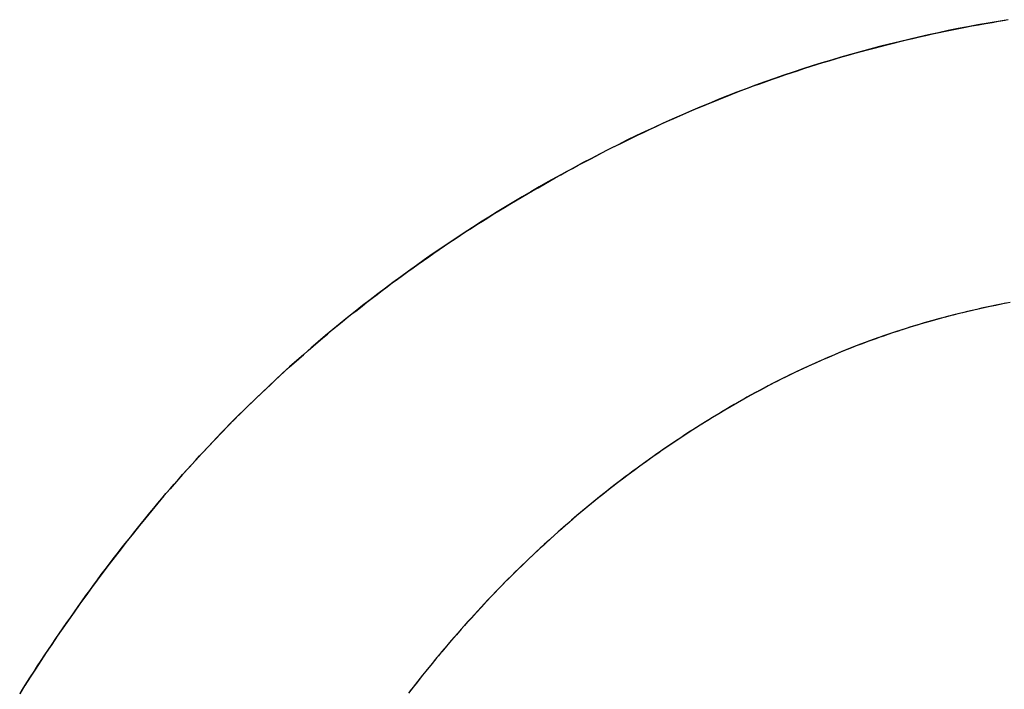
# Model space of a CAD drawing. Extents: x -3.81 to 3.81, y -1.89 to 1.9.
# Tile 31 of 149: x -2.7376 to -2.6787, y 1.4279 to 1.468. Entities that reach past the tile are written whole.
import ezdxf

# ---------------------------------------------------------------- set-up
doc = ezdxf.new("R2010")
doc.units = 0
doc.layers.get('0').update_dxf_attribs({"linetype": 'CONTINUOUS'})

# ---------------------------------------------------------------- blocks, each defined once
blk = doc.blocks.new('*U1')
blk.add_line((-2.730021, 1.438157, 4.2099), (-2.730021, 1.438157, 4.2098))
blk.add_line((-2.730021, 1.438157, 4.2099), (-2.730021, 1.438157, 4.2098))
for points in [[(-2.73002, 1.43816, 4.2099), (-2.72978, 1.43845, 4.2099), (-2.72954, 1.43874, 4.2099), (-2.7293, 1.43903, 4.2099), (-2.72905, 1.43932, 4.2099), (-2.72881, 1.43961, 4.2099), (-2.72856, 1.4399, 4.2099), (-2.72831, 1.44018, 4.2099), (-2.72806, 1.44046, 4.2099), (-2.72781, 1.44075, 4.2099), (-2.72756, 1.44103, 4.2099), (-2.72731, 1.44131, 4.2099), (-2.72705, 1.44159, 4.2099), (-2.7268, 1.44187, 4.2099), (-2.72654, 1.44214, 4.2099), (-2.72628, 1.44242, 4.2099), (-2.72602, 1.4427, 4.2099), (-2.72576, 1.44297, 4.2099), (-2.7255, 1.44324, 4.2099), (-2.72524, 1.44351, 4.2099), (-2.72498, 1.44378, 4.2099), (-2.72471, 1.44405, 4.2099), (-2.72444, 1.44432, 4.2099), (-2.72418, 1.44458, 4.2099), (-2.72391, 1.44485, 4.2099), (-2.72364, 1.44511, 4.2099), (-2.72337, 1.44537, 4.2099), (-2.72309, 1.44563, 4.2099), (-2.72282, 1.44589, 4.2099), (-2.72254, 1.44615, 4.2099), (-2.72227, 1.44641, 4.2099), (-2.72199, 1.44667, 4.2099), (-2.72171, 1.44692, 4.2099), (-2.72143, 1.44718, 4.2099), (-2.72115, 1.44743, 4.2099), (-2.72087, 1.44768, 4.2099), (-2.72058, 1.44793, 4.2099), (-2.7203, 1.44818, 4.2099), (-2.72001, 1.44843, 4.2099), (-2.71973, 1.44867, 4.2099), (-2.71944, 1.44892, 4.2099), (-2.71915, 1.44916, 4.2099), (-2.71886, 1.44941, 4.2099), (-2.71856, 1.44965, 4.2099), (-2.71827, 1.44989, 4.2099), (-2.71798, 1.45013, 4.2099), (-2.71768, 1.45037, 4.2099), (-2.71738, 1.4506, 4.2099), (-2.71708, 1.45084, 4.2099), (-2.71679, 1.45107, 4.2099), (-2.71648, 1.45131, 4.2099), (-2.71618, 1.45154, 4.2099), (-2.71588, 1.45177, 4.2099), (-2.71557, 1.452, 4.2099), (-2.71527, 1.45223, 4.2099), (-2.71496, 1.45245, 4.2099), (-2.71465, 1.45268, 4.2099), (-2.71434, 1.45291, 4.2099), (-2.71403, 1.45313, 4.2099), (-2.71372, 1.45335, 4.2099), (-2.71341, 1.45357, 4.2099), (-2.71309, 1.45379, 4.2099), (-2.71278, 1.45401, 4.2099), (-2.71246, 1.45423, 4.2099), (-2.71214, 1.45444, 4.2099), (-2.71182, 1.45466, 4.2099), (-2.7115, 1.45487, 4.2099), (-2.71118, 1.45509, 4.2099), (-2.71086, 1.4553, 4.2099), (-2.71053, 1.45551, 4.2099), (-2.71021, 1.45572, 4.2099), (-2.70988, 1.45592, 4.2099), (-2.70955, 1.45613, 4.2099), (-2.70923, 1.45634, 4.2099), (-2.7089, 1.45654, 4.2099), (-2.70856, 1.45674, 4.2099), (-2.70823, 1.45694, 4.2099), (-2.7079, 1.45714, 4.2099), (-2.70756, 1.45734, 4.2099), (-2.70723, 1.45754, 4.2099), (-2.70689, 1.45774, 4.2099), (-2.70655, 1.45793, 4.2099), (-2.70621, 1.45813, 4.2099), (-2.70587, 1.45832, 4.2099), (-2.70552, 1.45851, 4.2099), (-2.70518, 1.4587, 4.2099), (-2.70484, 1.45889, 4.2099), (-2.70449, 1.45908, 4.2099), (-2.70414, 1.45927, 4.2099), (-2.70379, 1.45945, 4.2099), (-2.70344, 1.45964, 4.2099), (-2.70309, 1.45982, 4.2099), (-2.70274, 1.46001, 4.2099), (-2.70239, 1.46019, 4.2099), (-2.70203, 1.46037, 4.2099), (-2.70167, 1.46054, 4.2099), (-2.70132, 1.46072, 4.2099), (-2.70096, 1.4609, 4.2099), (-2.7006, 1.46107, 4.2099), (-2.70024, 1.46124, 4.2099), (-2.69988, 1.46141, 4.2099), (-2.69952, 1.46158, 4.2099), (-2.69916, 1.46175, 4.2099), (-2.6988, 1.46191, 4.2099), (-2.69843, 1.46207, 4.2099), (-2.69807, 1.46223, 4.2099), (-2.6977, 1.46239, 4.2099), (-2.69734, 1.46255, 4.2099), (-2.69697, 1.46271, 4.2099), (-2.69661, 1.46286, 4.2099), (-2.69624, 1.46301, 4.2099), (-2.69587, 1.46316, 4.2099), (-2.6955, 1.46331, 4.2099), (-2.69513, 1.46345, 4.2099), (-2.69476, 1.4636, 4.2099), (-2.69439, 1.46374, 4.2099), (-2.69402, 1.46388, 4.2099), (-2.69365, 1.46402, 4.2099), (-2.69328, 1.46415, 4.2099), (-2.6929, 1.46429, 4.2099), (-2.69253, 1.46442, 4.2099), (-2.69216, 1.46455, 4.2099), (-2.69178, 1.46468, 4.2099), (-2.6914, 1.46481, 4.2099), (-2.69103, 1.46493, 4.2099), (-2.69065, 1.46506, 4.2099), (-2.69027, 1.46518, 4.2099), (-2.68989, 1.4653, 4.2099), (-2.68951, 1.46542, 4.2099), (-2.68913, 1.46553, 4.2099), (-2.68875, 1.46565, 4.2099), (-2.68837, 1.46576, 4.2099), (-2.68799, 1.46587, 4.2099), (-2.6876, 1.46598, 4.2099), (-2.68722, 1.46609, 4.2099), (-2.68683, 1.46619, 4.2099), (-2.68645, 1.46629, 4.2099), (-2.68606, 1.46639, 4.2099), (-2.68568, 1.46649, 4.2099), (-2.68529, 1.46659, 4.2099), (-2.6849, 1.46669, 4.2099), (-2.68451, 1.46678, 4.2099), (-2.68412, 1.46687, 4.2099), (-2.68373, 1.46696, 4.2099), (-2.68334, 1.46705, 4.2099), (-2.68295, 1.46714, 4.2099), (-2.68256, 1.46722, 4.2099), (-2.68217, 1.4673, 4.2099), (-2.68177, 1.46739, 4.2099), (-2.68138, 1.46746, 4.2099), (-2.68098, 1.46754, 4.2099), (-2.68059, 1.46762, 4.2099), (-2.68019, 1.46769, 4.2099), (-2.67979, 1.46776, 4.2099), (-2.67939, 1.46783, 4.2099), (-2.679, 1.4679, 4.2099), (-2.6786, 1.46796, 4.2099)], [(-2.67843, 1.46799, 4.2098), (-2.67903, 1.46789, 4.2098), (-2.67963, 1.46779, 4.2098), (-2.68023, 1.46768, 4.2098), (-2.68083, 1.46757, 4.2098), (-2.68142, 1.46746, 4.2098), (-2.68201, 1.46734, 4.2098), (-2.6826, 1.46721, 4.2098), (-2.68319, 1.46708, 4.2098), (-2.68378, 1.46695, 4.2098), (-2.68437, 1.46681, 4.2098), (-2.68495, 1.46667, 4.2098), (-2.68554, 1.46653, 4.2098), (-2.68612, 1.46638, 4.2098), (-2.6867, 1.46623, 4.2098), (-2.68728, 1.46607, 4.2098), (-2.68785, 1.46591, 4.2098), (-2.68843, 1.46574, 4.2098), (-2.689, 1.46557, 4.2098), (-2.68958, 1.4654, 4.2098), (-2.69015, 1.46522, 4.2098), (-2.69071, 1.46504, 4.2098), (-2.69128, 1.46485, 4.2098), (-2.69185, 1.46466, 4.2098), (-2.69241, 1.46446, 4.2098), (-2.69298, 1.46426, 4.2098), (-2.69354, 1.46406, 4.2098), (-2.6941, 1.46385, 4.2098), (-2.69465, 1.46364, 4.2098), (-2.69521, 1.46342, 4.2098), (-2.69577, 1.4632, 4.2098), (-2.69632, 1.46298, 4.2098), (-2.69687, 1.46275, 4.2098), (-2.69742, 1.46252, 4.2098), (-2.69797, 1.46228, 4.2098), (-2.69852, 1.46204, 4.2098), (-2.69906, 1.46179, 4.2098), (-2.6996, 1.46154, 4.2098), (-2.70015, 1.46129, 4.2098), (-2.70069, 1.46103, 4.2098), (-2.70123, 1.46077, 4.2098), (-2.70176, 1.4605, 4.2098), (-2.7023, 1.46023, 4.2098), (-2.70283, 1.45996, 4.2098), (-2.70336, 1.45968, 4.2098), (-2.70389, 1.45941, 4.2098), (-2.70441, 1.45912, 4.2098), (-2.70493, 1.45884, 4.2098), (-2.70545, 1.45856, 4.2098), (-2.70596, 1.45827, 4.2098), (-2.70648, 1.45798, 4.2098), (-2.70699, 1.45768, 4.2098), (-2.70749, 1.45738, 4.2098), (-2.708, 1.45708, 4.2098), (-2.7085, 1.45678, 4.2098), (-2.709, 1.45648, 4.2098), (-2.70949, 1.45617, 4.2098), (-2.70999, 1.45586, 4.2098), (-2.71048, 1.45554, 4.2098), (-2.71096, 1.45523, 4.2098), (-2.71145, 1.45491, 4.2098), (-2.71193, 1.45459, 4.2098), (-2.71241, 1.45426, 4.2098), (-2.71289, 1.45394, 4.2098), (-2.71336, 1.45361, 4.2098), (-2.71383, 1.45327, 4.2098), (-2.7143, 1.45294, 4.2098), (-2.71476, 1.4526, 4.2098), (-2.71523, 1.45226, 4.2098), (-2.71568, 1.45192, 4.2098), (-2.71614, 1.45157, 4.2098), (-2.7166, 1.45122, 4.2098), (-2.71705, 1.45087, 4.2098), (-2.7175, 1.45051, 4.2098), (-2.71794, 1.45016, 4.2098), (-2.71838, 1.4498, 4.2098), (-2.71882, 1.44943, 4.2098), (-2.71926, 1.44907, 4.2098), (-2.7197, 1.4487, 4.2098), (-2.72013, 1.44833, 4.2098), (-2.72056, 1.44795, 4.2098), (-2.72098, 1.44758, 4.2098), (-2.72141, 1.4472, 4.2098), (-2.72183, 1.44682, 4.2098), (-2.72225, 1.44643, 4.2098), (-2.72266, 1.44604, 4.2098), (-2.72307, 1.44565, 4.2098), (-2.72348, 1.44526, 4.2098), (-2.72389, 1.44486, 4.2098), (-2.72429, 1.44447, 4.2098), (-2.7247, 1.44406, 4.2098), (-2.72509, 1.44366, 4.2098), (-2.72549, 1.44325, 4.2098), (-2.72588, 1.44284, 4.2098), (-2.72627, 1.44243, 4.2098), (-2.72666, 1.44202, 4.2098), (-2.72704, 1.4416, 4.2098), (-2.72743, 1.44118, 4.2098), (-2.72781, 1.44075, 4.2098), (-2.72818, 1.44033, 4.2098), (-2.72856, 1.4399, 4.2098), (-2.72893, 1.43947, 4.2098), (-2.72929, 1.43903, 4.2098), (-2.72966, 1.4386, 4.2098), (-2.73002, 1.43816, 4.2098)], [(-2.67843, 1.46799, 4.2098), (-2.67903, 1.46789, 4.2098), (-2.67963, 1.46779, 4.2098), (-2.68023, 1.46768, 4.2098), (-2.68083, 1.46757, 4.2098), (-2.68142, 1.46746, 4.2098), (-2.68201, 1.46734, 4.2098), (-2.6826, 1.46721, 4.2098), (-2.68319, 1.46708, 4.2098), (-2.68378, 1.46695, 4.2098), (-2.68437, 1.46681, 4.2098), (-2.68495, 1.46667, 4.2098), (-2.68554, 1.46653, 4.2098), (-2.68612, 1.46638, 4.2098), (-2.6867, 1.46623, 4.2098), (-2.68728, 1.46607, 4.2098), (-2.68785, 1.46591, 4.2098), (-2.68843, 1.46574, 4.2098), (-2.689, 1.46557, 4.2098), (-2.68958, 1.4654, 4.2098), (-2.69015, 1.46522, 4.2098), (-2.69071, 1.46504, 4.2098), (-2.69128, 1.46485, 4.2098), (-2.69185, 1.46466, 4.2098), (-2.69241, 1.46446, 4.2098), (-2.69298, 1.46426, 4.2098), (-2.69354, 1.46406, 4.2098), (-2.6941, 1.46385, 4.2098), (-2.69465, 1.46364, 4.2098), (-2.69521, 1.46342, 4.2098), (-2.69577, 1.4632, 4.2098), (-2.69632, 1.46298, 4.2098), (-2.69687, 1.46275, 4.2098), (-2.69742, 1.46252, 4.2098), (-2.69797, 1.46228, 4.2098), (-2.69852, 1.46204, 4.2098), (-2.69906, 1.46179, 4.2098), (-2.6996, 1.46154, 4.2098), (-2.70015, 1.46129, 4.2098), (-2.70069, 1.46103, 4.2098), (-2.70123, 1.46077, 4.2098), (-2.70176, 1.4605, 4.2098), (-2.7023, 1.46023, 4.2098), (-2.70283, 1.45996, 4.2098), (-2.70336, 1.45968, 4.2098), (-2.70389, 1.45941, 4.2098), (-2.70441, 1.45912, 4.2098), (-2.70493, 1.45884, 4.2098), (-2.70545, 1.45856, 4.2098), (-2.70596, 1.45827, 4.2098), (-2.70648, 1.45798, 4.2098), (-2.70699, 1.45768, 4.2098), (-2.70749, 1.45738, 4.2098), (-2.708, 1.45708, 4.2098), (-2.7085, 1.45678, 4.2098), (-2.709, 1.45648, 4.2098), (-2.70949, 1.45617, 4.2098), (-2.70999, 1.45586, 4.2098), (-2.71048, 1.45554, 4.2098), (-2.71096, 1.45523, 4.2098), (-2.71145, 1.45491, 4.2098), (-2.71193, 1.45459, 4.2098), (-2.71241, 1.45426, 4.2098), (-2.71289, 1.45394, 4.2098), (-2.71336, 1.45361, 4.2098), (-2.71383, 1.45327, 4.2098), (-2.7143, 1.45294, 4.2098), (-2.71476, 1.4526, 4.2098), (-2.71523, 1.45226, 4.2098), (-2.71568, 1.45192, 4.2098), (-2.71614, 1.45157, 4.2098), (-2.7166, 1.45122, 4.2098), (-2.71705, 1.45087, 4.2098), (-2.7175, 1.45051, 4.2098), (-2.71794, 1.45016, 4.2098), (-2.71838, 1.4498, 4.2098), (-2.71882, 1.44943, 4.2098), (-2.71926, 1.44907, 4.2098), (-2.7197, 1.4487, 4.2098), (-2.72013, 1.44833, 4.2098), (-2.72056, 1.44795, 4.2098), (-2.72098, 1.44758, 4.2098), (-2.72141, 1.4472, 4.2098), (-2.72183, 1.44682, 4.2098), (-2.72225, 1.44643, 4.2098), (-2.72266, 1.44604, 4.2098), (-2.72307, 1.44565, 4.2098), (-2.72348, 1.44526, 4.2098), (-2.72389, 1.44486, 4.2098), (-2.72429, 1.44447, 4.2098), (-2.7247, 1.44406, 4.2098), (-2.72509, 1.44366, 4.2098), (-2.72549, 1.44325, 4.2098), (-2.72588, 1.44284, 4.2098), (-2.72627, 1.44243, 4.2098), (-2.72666, 1.44202, 4.2098), (-2.72704, 1.4416, 4.2098), (-2.72743, 1.44118, 4.2098), (-2.72781, 1.44075, 4.2098), (-2.72818, 1.44033, 4.2098), (-2.72856, 1.4399, 4.2098), (-2.72893, 1.43947, 4.2098), (-2.72929, 1.43903, 4.2098), (-2.72966, 1.4386, 4.2098), (-2.73002, 1.43816, 4.2098)], [(-2.73002, 1.43816, 4.2099), (-2.72978, 1.43845, 4.2099), (-2.72954, 1.43874, 4.2099), (-2.7293, 1.43903, 4.2099), (-2.72905, 1.43932, 4.2099), (-2.72881, 1.43961, 4.2099), (-2.72856, 1.4399, 4.2099), (-2.72831, 1.44018, 4.2099), (-2.72806, 1.44046, 4.2099), (-2.72781, 1.44075, 4.2099), (-2.72756, 1.44103, 4.2099), (-2.72731, 1.44131, 4.2099), (-2.72705, 1.44159, 4.2099), (-2.7268, 1.44187, 4.2099), (-2.72654, 1.44214, 4.2099), (-2.72628, 1.44242, 4.2099), (-2.72602, 1.4427, 4.2099), (-2.72576, 1.44297, 4.2099), (-2.7255, 1.44324, 4.2099), (-2.72524, 1.44351, 4.2099), (-2.72498, 1.44378, 4.2099), (-2.72471, 1.44405, 4.2099), (-2.72444, 1.44432, 4.2099), (-2.72418, 1.44458, 4.2099), (-2.72391, 1.44485, 4.2099), (-2.72364, 1.44511, 4.2099), (-2.72337, 1.44537, 4.2099), (-2.72309, 1.44563, 4.2099), (-2.72282, 1.44589, 4.2099), (-2.72254, 1.44615, 4.2099), (-2.72227, 1.44641, 4.2099), (-2.72199, 1.44667, 4.2099), (-2.72171, 1.44692, 4.2099), (-2.72143, 1.44718, 4.2099), (-2.72115, 1.44743, 4.2099), (-2.72087, 1.44768, 4.2099), (-2.72058, 1.44793, 4.2099), (-2.7203, 1.44818, 4.2099), (-2.72001, 1.44843, 4.2099), (-2.71973, 1.44867, 4.2099), (-2.71944, 1.44892, 4.2099), (-2.71915, 1.44916, 4.2099), (-2.71886, 1.44941, 4.2099), (-2.71856, 1.44965, 4.2099), (-2.71827, 1.44989, 4.2099), (-2.71798, 1.45013, 4.2099), (-2.71768, 1.45037, 4.2099), (-2.71738, 1.4506, 4.2099), (-2.71708, 1.45084, 4.2099), (-2.71679, 1.45107, 4.2099), (-2.71648, 1.45131, 4.2099), (-2.71618, 1.45154, 4.2099), (-2.71588, 1.45177, 4.2099), (-2.71557, 1.452, 4.2099), (-2.71527, 1.45223, 4.2099), (-2.71496, 1.45245, 4.2099), (-2.71465, 1.45268, 4.2099), (-2.71434, 1.45291, 4.2099), (-2.71403, 1.45313, 4.2099), (-2.71372, 1.45335, 4.2099), (-2.71341, 1.45357, 4.2099), (-2.71309, 1.45379, 4.2099), (-2.71278, 1.45401, 4.2099), (-2.71246, 1.45423, 4.2099), (-2.71214, 1.45444, 4.2099), (-2.71182, 1.45466, 4.2099), (-2.7115, 1.45487, 4.2099), (-2.71118, 1.45509, 4.2099), (-2.71086, 1.4553, 4.2099), (-2.71053, 1.45551, 4.2099), (-2.71021, 1.45572, 4.2099), (-2.70988, 1.45592, 4.2099), (-2.70955, 1.45613, 4.2099), (-2.70923, 1.45634, 4.2099), (-2.7089, 1.45654, 4.2099), (-2.70856, 1.45674, 4.2099), (-2.70823, 1.45694, 4.2099), (-2.7079, 1.45714, 4.2099), (-2.70756, 1.45734, 4.2099), (-2.70723, 1.45754, 4.2099), (-2.70689, 1.45774, 4.2099), (-2.70655, 1.45793, 4.2099), (-2.70621, 1.45813, 4.2099), (-2.70587, 1.45832, 4.2099), (-2.70552, 1.45851, 4.2099), (-2.70518, 1.4587, 4.2099), (-2.70484, 1.45889, 4.2099), (-2.70449, 1.45908, 4.2099), (-2.70414, 1.45927, 4.2099), (-2.70379, 1.45945, 4.2099), (-2.70344, 1.45964, 4.2099), (-2.70309, 1.45982, 4.2099), (-2.70274, 1.46001, 4.2099), (-2.70239, 1.46019, 4.2099), (-2.70203, 1.46037, 4.2099), (-2.70167, 1.46054, 4.2099), (-2.70132, 1.46072, 4.2099), (-2.70096, 1.4609, 4.2099), (-2.7006, 1.46107, 4.2099), (-2.70024, 1.46124, 4.2099), (-2.69988, 1.46141, 4.2099), (-2.69952, 1.46158, 4.2099), (-2.69916, 1.46175, 4.2099), (-2.6988, 1.46191, 4.2099), (-2.69843, 1.46207, 4.2099), (-2.69807, 1.46223, 4.2099), (-2.6977, 1.46239, 4.2099), (-2.69734, 1.46255, 4.2099), (-2.69697, 1.46271, 4.2099), (-2.69661, 1.46286, 4.2099), (-2.69624, 1.46301, 4.2099), (-2.69587, 1.46316, 4.2099), (-2.6955, 1.46331, 4.2099), (-2.69513, 1.46345, 4.2099), (-2.69476, 1.4636, 4.2099), (-2.69439, 1.46374, 4.2099), (-2.69402, 1.46388, 4.2099), (-2.69365, 1.46402, 4.2099), (-2.69328, 1.46415, 4.2099), (-2.6929, 1.46429, 4.2099), (-2.69253, 1.46442, 4.2099), (-2.69216, 1.46455, 4.2099), (-2.69178, 1.46468, 4.2099), (-2.6914, 1.46481, 4.2099), (-2.69103, 1.46493, 4.2099), (-2.69065, 1.46506, 4.2099), (-2.69027, 1.46518, 4.2099), (-2.68989, 1.4653, 4.2099), (-2.68951, 1.46542, 4.2099), (-2.68913, 1.46553, 4.2099), (-2.68875, 1.46565, 4.2099), (-2.68837, 1.46576, 4.2099), (-2.68799, 1.46587, 4.2099), (-2.6876, 1.46598, 4.2099), (-2.68722, 1.46609, 4.2099), (-2.68683, 1.46619, 4.2099), (-2.68645, 1.46629, 4.2099), (-2.68606, 1.46639, 4.2099), (-2.68568, 1.46649, 4.2099), (-2.68529, 1.46659, 4.2099), (-2.6849, 1.46669, 4.2099), (-2.68451, 1.46678, 4.2099), (-2.68412, 1.46687, 4.2099), (-2.68373, 1.46696, 4.2099), (-2.68334, 1.46705, 4.2099), (-2.68295, 1.46714, 4.2099), (-2.68256, 1.46722, 4.2099), (-2.68217, 1.4673, 4.2099), (-2.68177, 1.46739, 4.2099), (-2.68138, 1.46746, 4.2099), (-2.68098, 1.46754, 4.2099), (-2.68059, 1.46762, 4.2099), (-2.68019, 1.46769, 4.2099), (-2.67979, 1.46776, 4.2099), (-2.67939, 1.46783, 4.2099), (-2.679, 1.4679, 4.2099), (-2.6786, 1.46796, 4.2099)], [(-2.67856, 1.45101, 4.2099), (-2.67885, 1.45095, 4.2099), (-2.67914, 1.45089, 4.2099), (-2.67943, 1.45083, 4.2099), (-2.67972, 1.45077, 4.2099), (-2.68001, 1.45071, 4.2099), (-2.68029, 1.45064, 4.2099), (-2.68058, 1.45058, 4.2099), (-2.68086, 1.45051, 4.2099), (-2.68115, 1.45044, 4.2099), (-2.68143, 1.45037, 4.2099), (-2.68172, 1.4503, 4.2099), (-2.682, 1.45023, 4.2099), (-2.68228, 1.45015, 4.2099), (-2.68256, 1.45008, 4.2099), (-2.68284, 1.45, 4.2099), (-2.68312, 1.44992, 4.2099), (-2.6834, 1.44984, 4.2099), (-2.68368, 1.44976, 4.2099), (-2.68396, 1.44967, 4.2099), (-2.68424, 1.44959, 4.2099), (-2.68452, 1.4495, 4.2099), (-2.68479, 1.44941, 4.2099), (-2.68507, 1.44932, 4.2099), (-2.68534, 1.44923, 4.2099), (-2.68562, 1.44914, 4.2099), (-2.68589, 1.44904, 4.2099), (-2.68616, 1.44895, 4.2099), (-2.68644, 1.44885, 4.2099), (-2.68671, 1.44875, 4.2099), (-2.68698, 1.44865, 4.2099), (-2.68725, 1.44855, 4.2099), (-2.68752, 1.44845, 4.2099), (-2.68779, 1.44834, 4.2099), (-2.68806, 1.44824, 4.2099), (-2.68832, 1.44813, 4.2099), (-2.68859, 1.44802, 4.2099), (-2.68886, 1.44791, 4.2099), (-2.68912, 1.4478, 4.2099), (-2.68939, 1.44768, 4.2099), (-2.68965, 1.44757, 4.2099), (-2.68992, 1.44745, 4.2099), (-2.69018, 1.44733, 4.2099), (-2.69044, 1.44721, 4.2099), (-2.6907, 1.44709, 4.2099), (-2.69097, 1.44697, 4.2099), (-2.69123, 1.44684, 4.2099), (-2.69149, 1.44672, 4.2099), (-2.69175, 1.44659, 4.2099), (-2.692, 1.44646, 4.2099), (-2.69226, 1.44633, 4.2099), (-2.69252, 1.4462, 4.2099), (-2.69278, 1.44607, 4.2099), (-2.69303, 1.44593, 4.2099), (-2.69329, 1.44579, 4.2099), (-2.69354, 1.44566, 4.2099), (-2.6938, 1.44552, 4.2099), (-2.69405, 1.44538, 4.2099), (-2.6943, 1.44523, 4.2099), (-2.69455, 1.44509, 4.2099), (-2.69481, 1.44494, 4.2099), (-2.69506, 1.4448, 4.2099), (-2.69531, 1.44465, 4.2099), (-2.69555, 1.4445, 4.2099), (-2.6958, 1.44435, 4.2099), (-2.69605, 1.4442, 4.2099), (-2.6963, 1.44405, 4.2099), (-2.69654, 1.4439, 4.2099), (-2.69679, 1.44374, 4.2099), (-2.69703, 1.44359, 4.2099), (-2.69728, 1.44343, 4.2099), (-2.69752, 1.44328, 4.2099), (-2.69776, 1.44312, 4.2099), (-2.698, 1.44296, 4.2099), (-2.69825, 1.4428, 4.2099), (-2.69849, 1.44264, 4.2099), (-2.69873, 1.44248, 4.2099), (-2.69896, 1.44231, 4.2099), (-2.6992, 1.44215, 4.2099), (-2.69944, 1.44199, 4.2099), (-2.69968, 1.44182, 4.2099), (-2.69991, 1.44165, 4.2099), (-2.70015, 1.44148, 4.2099), (-2.70038, 1.44131, 4.2099), (-2.70061, 1.44114, 4.2099), (-2.70085, 1.44097, 4.2099), (-2.70108, 1.4408, 4.2099), (-2.70131, 1.44063, 4.2099), (-2.70154, 1.44045, 4.2099), (-2.70177, 1.44027, 4.2099), (-2.702, 1.4401, 4.2099), (-2.70223, 1.43992, 4.2099), (-2.70246, 1.43974, 4.2099), (-2.70268, 1.43956, 4.2099), (-2.70291, 1.43938, 4.2099), (-2.70313, 1.4392, 4.2099), (-2.70336, 1.43901, 4.2099), (-2.70358, 1.43883, 4.2099), (-2.70381, 1.43864, 4.2099), (-2.70403, 1.43846, 4.2099), (-2.70425, 1.43827, 4.2099), (-2.70447, 1.43808, 4.2099), (-2.70469, 1.43789, 4.2099), (-2.70491, 1.4377, 4.2099), (-2.70513, 1.43751, 4.2099), (-2.70535, 1.43732, 4.2099), (-2.70556, 1.43712, 4.2099), (-2.70578, 1.43693, 4.2099), (-2.706, 1.43673, 4.2099), (-2.70621, 1.43653, 4.2099), (-2.70643, 1.43634, 4.2099), (-2.70664, 1.43614, 4.2099), (-2.70685, 1.43594, 4.2099), (-2.70706, 1.43574, 4.2099), (-2.70728, 1.43553, 4.2099), (-2.70749, 1.43533, 4.2099), (-2.7077, 1.43513, 4.2099), (-2.70791, 1.43492, 4.2099), (-2.70811, 1.43471, 4.2099), (-2.70832, 1.43451, 4.2099), (-2.70853, 1.4343, 4.2099), (-2.70873, 1.43409, 4.2099), (-2.70894, 1.43388, 4.2099), (-2.70914, 1.43366, 4.2099), (-2.70935, 1.43345, 4.2099), (-2.70955, 1.43324, 4.2099), (-2.70975, 1.43302, 4.2099), (-2.70996, 1.43281, 4.2099), (-2.71016, 1.43259, 4.2099), (-2.71036, 1.43237, 4.2099), (-2.71056, 1.43215, 4.2099), (-2.71076, 1.43193, 4.2099), (-2.71095, 1.43171, 4.2099), (-2.71115, 1.43149, 4.2099), (-2.71135, 1.43126, 4.2099), (-2.71154, 1.43104, 4.2099), (-2.71174, 1.43081, 4.2099), (-2.71193, 1.43059, 4.2099), (-2.71213, 1.43036, 4.2099), (-2.71232, 1.43013, 4.2099), (-2.71251, 1.4299, 4.2099), (-2.7127, 1.42967, 4.2099), (-2.71289, 1.42944, 4.2099), (-2.71308, 1.4292, 4.2099), (-2.71327, 1.42897, 4.2099), (-2.71346, 1.42873, 4.2099), (-2.71365, 1.4285, 4.2099), (-2.71383, 1.42826, 4.2099), (-2.71402, 1.42802, 4.2099), (-2.71421, 1.42778, 4.2099)], [(-2.6783, 1.45106, 4.2098), (-2.67874, 1.45097, 4.2098), (-2.67917, 1.45088, 4.2098), (-2.6796, 1.45079, 4.2098), (-2.68004, 1.4507, 4.2098), (-2.68047, 1.4506, 4.2098), (-2.6809, 1.4505, 4.2098), (-2.68133, 1.4504, 4.2098), (-2.68175, 1.45029, 4.2098), (-2.68218, 1.45018, 4.2098), (-2.6826, 1.45007, 4.2098), (-2.68302, 1.44995, 4.2098), (-2.68344, 1.44983, 4.2098), (-2.68386, 1.4497, 4.2098), (-2.68428, 1.44957, 4.2098), (-2.6847, 1.44944, 4.2098), (-2.68511, 1.44931, 4.2098), (-2.68552, 1.44917, 4.2098), (-2.68594, 1.44903, 4.2098), (-2.68635, 1.44888, 4.2098), (-2.68675, 1.44874, 4.2098), (-2.68716, 1.44858, 4.2098), (-2.68757, 1.44843, 4.2098), (-2.68797, 1.44827, 4.2098), (-2.68837, 1.44811, 4.2098), (-2.68878, 1.44794, 4.2098), (-2.68918, 1.44777, 4.2098), (-2.68957, 1.4476, 4.2098), (-2.68997, 1.44743, 4.2098), (-2.69037, 1.44725, 4.2098), (-2.69076, 1.44706, 4.2098), (-2.69115, 1.44688, 4.2098), (-2.69154, 1.44669, 4.2098), (-2.69193, 1.4465, 4.2098), (-2.69232, 1.4463, 4.2098), (-2.69271, 1.4461, 4.2098), (-2.69309, 1.4459, 4.2098), (-2.69348, 1.44569, 4.2098), (-2.69386, 1.44548, 4.2098), (-2.69424, 1.44527, 4.2098), (-2.69462, 1.44505, 4.2098), (-2.69499, 1.44483, 4.2098), (-2.69537, 1.44461, 4.2098), (-2.69574, 1.44439, 4.2098), (-2.69612, 1.44416, 4.2098), (-2.69649, 1.44393, 4.2098), (-2.69686, 1.4437, 4.2098), (-2.69722, 1.44347, 4.2098), (-2.69759, 1.44323, 4.2098), (-2.69795, 1.44299, 4.2098), (-2.69832, 1.44275, 4.2098), (-2.69868, 1.44251, 4.2098), (-2.69904, 1.44227, 4.2098), (-2.69939, 1.44202, 4.2098), (-2.69975, 1.44177, 4.2098), (-2.7001, 1.44152, 4.2098), (-2.70045, 1.44126, 4.2098), (-2.7008, 1.441, 4.2098), (-2.70115, 1.44074, 4.2098), (-2.7015, 1.44048, 4.2098), (-2.70185, 1.44022, 4.2098), (-2.70219, 1.43995, 4.2098), (-2.70253, 1.43968, 4.2098), (-2.70287, 1.43941, 4.2098), (-2.70321, 1.43913, 4.2098), (-2.70355, 1.43886, 4.2098), (-2.70388, 1.43858, 4.2098), (-2.70422, 1.4383, 4.2098), (-2.70455, 1.43801, 4.2098), (-2.70488, 1.43773, 4.2098), (-2.70521, 1.43744, 4.2098), (-2.70554, 1.43715, 4.2098), (-2.70586, 1.43685, 4.2098), (-2.70619, 1.43656, 4.2098), (-2.70651, 1.43626, 4.2098), (-2.70683, 1.43596, 4.2098), (-2.70715, 1.43566, 4.2098), (-2.70746, 1.43535, 4.2098), (-2.70778, 1.43504, 4.2098), (-2.70809, 1.43473, 4.2098), (-2.70841, 1.43442, 4.2098), (-2.70872, 1.43411, 4.2098), (-2.70903, 1.43379, 4.2098), (-2.70933, 1.43347, 4.2098), (-2.70964, 1.43315, 4.2098), (-2.70994, 1.43282, 4.2098), (-2.71024, 1.43249, 4.2098), (-2.71054, 1.43216, 4.2098), (-2.71084, 1.43183, 4.2098), (-2.71114, 1.4315, 4.2098), (-2.71143, 1.43116, 4.2098), (-2.71173, 1.43082, 4.2098), (-2.71202, 1.43048, 4.2098), (-2.71231, 1.43014, 4.2098), (-2.7126, 1.42979, 4.2098), (-2.71289, 1.42944, 4.2098), (-2.71317, 1.42909, 4.2098), (-2.71346, 1.42874, 4.2098), (-2.71374, 1.42838, 4.2098), (-2.71402, 1.42802, 4.2098), (-2.7143, 1.42766, 4.2098)], [(-2.6783, 1.45106, 4.2098), (-2.67874, 1.45097, 4.2098), (-2.67917, 1.45088, 4.2098), (-2.6796, 1.45079, 4.2098), (-2.68004, 1.4507, 4.2098), (-2.68047, 1.4506, 4.2098), (-2.6809, 1.4505, 4.2098), (-2.68133, 1.4504, 4.2098), (-2.68175, 1.45029, 4.2098), (-2.68218, 1.45018, 4.2098), (-2.6826, 1.45007, 4.2098), (-2.68302, 1.44995, 4.2098), (-2.68344, 1.44983, 4.2098), (-2.68386, 1.4497, 4.2098), (-2.68428, 1.44957, 4.2098), (-2.6847, 1.44944, 4.2098), (-2.68511, 1.44931, 4.2098), (-2.68552, 1.44917, 4.2098), (-2.68594, 1.44903, 4.2098), (-2.68635, 1.44888, 4.2098), (-2.68675, 1.44874, 4.2098), (-2.68716, 1.44858, 4.2098), (-2.68757, 1.44843, 4.2098), (-2.68797, 1.44827, 4.2098), (-2.68837, 1.44811, 4.2098), (-2.68878, 1.44794, 4.2098), (-2.68918, 1.44777, 4.2098), (-2.68957, 1.4476, 4.2098), (-2.68997, 1.44743, 4.2098), (-2.69037, 1.44725, 4.2098), (-2.69076, 1.44706, 4.2098), (-2.69115, 1.44688, 4.2098), (-2.69154, 1.44669, 4.2098), (-2.69193, 1.4465, 4.2098), (-2.69232, 1.4463, 4.2098), (-2.69271, 1.4461, 4.2098), (-2.69309, 1.4459, 4.2098), (-2.69348, 1.44569, 4.2098), (-2.69386, 1.44548, 4.2098), (-2.69424, 1.44527, 4.2098), (-2.69462, 1.44505, 4.2098), (-2.69499, 1.44483, 4.2098), (-2.69537, 1.44461, 4.2098), (-2.69574, 1.44439, 4.2098), (-2.69612, 1.44416, 4.2098), (-2.69649, 1.44393, 4.2098), (-2.69686, 1.4437, 4.2098), (-2.69722, 1.44347, 4.2098), (-2.69759, 1.44323, 4.2098), (-2.69795, 1.44299, 4.2098), (-2.69832, 1.44275, 4.2098), (-2.69868, 1.44251, 4.2098), (-2.69904, 1.44227, 4.2098), (-2.69939, 1.44202, 4.2098), (-2.69975, 1.44177, 4.2098), (-2.7001, 1.44152, 4.2098), (-2.70045, 1.44126, 4.2098), (-2.7008, 1.441, 4.2098), (-2.70115, 1.44074, 4.2098), (-2.7015, 1.44048, 4.2098), (-2.70185, 1.44022, 4.2098), (-2.70219, 1.43995, 4.2098), (-2.70253, 1.43968, 4.2098), (-2.70287, 1.43941, 4.2098), (-2.70321, 1.43913, 4.2098), (-2.70355, 1.43886, 4.2098), (-2.70388, 1.43858, 4.2098), (-2.70422, 1.4383, 4.2098), (-2.70455, 1.43801, 4.2098), (-2.70488, 1.43773, 4.2098), (-2.70521, 1.43744, 4.2098), (-2.70554, 1.43715, 4.2098), (-2.70586, 1.43685, 4.2098), (-2.70619, 1.43656, 4.2098), (-2.70651, 1.43626, 4.2098), (-2.70683, 1.43596, 4.2098), (-2.70715, 1.43566, 4.2098), (-2.70746, 1.43535, 4.2098), (-2.70778, 1.43504, 4.2098), (-2.70809, 1.43473, 4.2098), (-2.70841, 1.43442, 4.2098), (-2.70872, 1.43411, 4.2098), (-2.70903, 1.43379, 4.2098), (-2.70933, 1.43347, 4.2098), (-2.70964, 1.43315, 4.2098), (-2.70994, 1.43282, 4.2098), (-2.71024, 1.43249, 4.2098), (-2.71054, 1.43216, 4.2098), (-2.71084, 1.43183, 4.2098), (-2.71114, 1.4315, 4.2098), (-2.71143, 1.43116, 4.2098), (-2.71173, 1.43082, 4.2098), (-2.71202, 1.43048, 4.2098), (-2.71231, 1.43014, 4.2098), (-2.7126, 1.42979, 4.2098), (-2.71289, 1.42944, 4.2098), (-2.71317, 1.42909, 4.2098), (-2.71346, 1.42874, 4.2098), (-2.71374, 1.42838, 4.2098), (-2.71402, 1.42802, 4.2098), (-2.7143, 1.42766, 4.2098)], [(-2.67856, 1.45101, 4.2099), (-2.67885, 1.45095, 4.2099), (-2.67914, 1.45089, 4.2099), (-2.67943, 1.45083, 4.2099), (-2.67972, 1.45077, 4.2099), (-2.68001, 1.45071, 4.2099), (-2.68029, 1.45064, 4.2099), (-2.68058, 1.45058, 4.2099), (-2.68086, 1.45051, 4.2099), (-2.68115, 1.45044, 4.2099), (-2.68143, 1.45037, 4.2099), (-2.68172, 1.4503, 4.2099), (-2.682, 1.45023, 4.2099), (-2.68228, 1.45015, 4.2099), (-2.68256, 1.45008, 4.2099), (-2.68284, 1.45, 4.2099), (-2.68312, 1.44992, 4.2099), (-2.6834, 1.44984, 4.2099), (-2.68368, 1.44976, 4.2099), (-2.68396, 1.44967, 4.2099), (-2.68424, 1.44959, 4.2099), (-2.68452, 1.4495, 4.2099), (-2.68479, 1.44941, 4.2099), (-2.68507, 1.44932, 4.2099), (-2.68534, 1.44923, 4.2099), (-2.68562, 1.44914, 4.2099), (-2.68589, 1.44904, 4.2099), (-2.68616, 1.44895, 4.2099), (-2.68644, 1.44885, 4.2099), (-2.68671, 1.44875, 4.2099), (-2.68698, 1.44865, 4.2099), (-2.68725, 1.44855, 4.2099), (-2.68752, 1.44845, 4.2099), (-2.68779, 1.44834, 4.2099), (-2.68806, 1.44824, 4.2099), (-2.68832, 1.44813, 4.2099), (-2.68859, 1.44802, 4.2099), (-2.68886, 1.44791, 4.2099), (-2.68912, 1.4478, 4.2099), (-2.68939, 1.44768, 4.2099), (-2.68965, 1.44757, 4.2099), (-2.68992, 1.44745, 4.2099), (-2.69018, 1.44733, 4.2099), (-2.69044, 1.44721, 4.2099), (-2.6907, 1.44709, 4.2099), (-2.69097, 1.44697, 4.2099), (-2.69123, 1.44684, 4.2099), (-2.69149, 1.44672, 4.2099), (-2.69175, 1.44659, 4.2099), (-2.692, 1.44646, 4.2099), (-2.69226, 1.44633, 4.2099), (-2.69252, 1.4462, 4.2099), (-2.69278, 1.44607, 4.2099), (-2.69303, 1.44593, 4.2099), (-2.69329, 1.44579, 4.2099), (-2.69354, 1.44566, 4.2099), (-2.6938, 1.44552, 4.2099), (-2.69405, 1.44538, 4.2099), (-2.6943, 1.44523, 4.2099), (-2.69455, 1.44509, 4.2099), (-2.69481, 1.44494, 4.2099), (-2.69506, 1.4448, 4.2099), (-2.69531, 1.44465, 4.2099), (-2.69555, 1.4445, 4.2099), (-2.6958, 1.44435, 4.2099), (-2.69605, 1.4442, 4.2099), (-2.6963, 1.44405, 4.2099), (-2.69654, 1.4439, 4.2099), (-2.69679, 1.44374, 4.2099), (-2.69703, 1.44359, 4.2099), (-2.69728, 1.44343, 4.2099), (-2.69752, 1.44328, 4.2099), (-2.69776, 1.44312, 4.2099), (-2.698, 1.44296, 4.2099), (-2.69825, 1.4428, 4.2099), (-2.69849, 1.44264, 4.2099), (-2.69873, 1.44248, 4.2099), (-2.69896, 1.44231, 4.2099), (-2.6992, 1.44215, 4.2099), (-2.69944, 1.44199, 4.2099), (-2.69968, 1.44182, 4.2099), (-2.69991, 1.44165, 4.2099), (-2.70015, 1.44148, 4.2099), (-2.70038, 1.44131, 4.2099), (-2.70061, 1.44114, 4.2099), (-2.70085, 1.44097, 4.2099), (-2.70108, 1.4408, 4.2099), (-2.70131, 1.44063, 4.2099), (-2.70154, 1.44045, 4.2099), (-2.70177, 1.44027, 4.2099), (-2.702, 1.4401, 4.2099), (-2.70223, 1.43992, 4.2099), (-2.70246, 1.43974, 4.2099), (-2.70268, 1.43956, 4.2099), (-2.70291, 1.43938, 4.2099), (-2.70313, 1.4392, 4.2099), (-2.70336, 1.43901, 4.2099), (-2.70358, 1.43883, 4.2099), (-2.70381, 1.43864, 4.2099), (-2.70403, 1.43846, 4.2099), (-2.70425, 1.43827, 4.2099), (-2.70447, 1.43808, 4.2099), (-2.70469, 1.43789, 4.2099), (-2.70491, 1.4377, 4.2099), (-2.70513, 1.43751, 4.2099), (-2.70535, 1.43732, 4.2099), (-2.70556, 1.43712, 4.2099), (-2.70578, 1.43693, 4.2099), (-2.706, 1.43673, 4.2099), (-2.70621, 1.43653, 4.2099), (-2.70643, 1.43634, 4.2099), (-2.70664, 1.43614, 4.2099), (-2.70685, 1.43594, 4.2099), (-2.70706, 1.43574, 4.2099), (-2.70728, 1.43553, 4.2099), (-2.70749, 1.43533, 4.2099), (-2.7077, 1.43513, 4.2099), (-2.70791, 1.43492, 4.2099), (-2.70811, 1.43471, 4.2099), (-2.70832, 1.43451, 4.2099), (-2.70853, 1.4343, 4.2099), (-2.70873, 1.43409, 4.2099), (-2.70894, 1.43388, 4.2099), (-2.70914, 1.43366, 4.2099), (-2.70935, 1.43345, 4.2099), (-2.70955, 1.43324, 4.2099), (-2.70975, 1.43302, 4.2099), (-2.70996, 1.43281, 4.2099), (-2.71016, 1.43259, 4.2099), (-2.71036, 1.43237, 4.2099), (-2.71056, 1.43215, 4.2099), (-2.71076, 1.43193, 4.2099), (-2.71095, 1.43171, 4.2099), (-2.71115, 1.43149, 4.2099), (-2.71135, 1.43126, 4.2099), (-2.71154, 1.43104, 4.2099), (-2.71174, 1.43081, 4.2099), (-2.71193, 1.43059, 4.2099), (-2.71213, 1.43036, 4.2099), (-2.71232, 1.43013, 4.2099), (-2.71251, 1.4299, 4.2099), (-2.7127, 1.42967, 4.2099), (-2.71289, 1.42944, 4.2099), (-2.71308, 1.4292, 4.2099), (-2.71327, 1.42897, 4.2099), (-2.71346, 1.42873, 4.2099), (-2.71365, 1.4285, 4.2099), (-2.71383, 1.42826, 4.2099), (-2.71402, 1.42802, 4.2099), (-2.71421, 1.42778, 4.2099)], [(-2.73754, 1.42764, 4.2099), (-2.73734, 1.42797, 4.2099), (-2.73713, 1.4283, 4.2099), (-2.73692, 1.42863, 4.2099), (-2.7367, 1.42896, 4.2099), (-2.73649, 1.42929, 4.2099), (-2.73628, 1.42962, 4.2099), (-2.73606, 1.42995, 4.2099), (-2.73584, 1.43028, 4.2099), (-2.73562, 1.4306, 4.2099), (-2.7354, 1.43093, 4.2099), (-2.73518, 1.43125, 4.2099), (-2.73496, 1.43157, 4.2099), (-2.73474, 1.4319, 4.2099), (-2.73451, 1.43222, 4.2099), (-2.73429, 1.43254, 4.2099), (-2.73406, 1.43286, 4.2099), (-2.73383, 1.43318, 4.2099), (-2.73361, 1.4335, 4.2099), (-2.73337, 1.43381, 4.2099), (-2.73314, 1.43413, 4.2099), (-2.73291, 1.43444, 4.2099), (-2.73268, 1.43476, 4.2099), (-2.73244, 1.43507, 4.2099), (-2.7322, 1.43538, 4.2099), (-2.73197, 1.4357, 4.2099), (-2.73173, 1.43601, 4.2099), (-2.73149, 1.43632, 4.2099), (-2.73125, 1.43663, 4.2099), (-2.731, 1.43693, 4.2099), (-2.73076, 1.43724, 4.2099), (-2.73052, 1.43755, 4.2099), (-2.73027, 1.43785, 4.2099), (-2.73002, 1.43816, 4.2099)], [(-2.73002, 1.43816, 4.2098), (-2.73039, 1.4377, 4.2098), (-2.73076, 1.43724, 4.2098), (-2.73113, 1.43678, 4.2098), (-2.73149, 1.43631, 4.2098), (-2.73185, 1.43585, 4.2098), (-2.73221, 1.43538, 4.2098), (-2.73257, 1.43491, 4.2098), (-2.73292, 1.43443, 4.2098), (-2.73327, 1.43396, 4.2098), (-2.73361, 1.43348, 4.2098), (-2.73396, 1.433, 4.2098), (-2.7343, 1.43252, 4.2098), (-2.73464, 1.43204, 4.2098), (-2.73497, 1.43156, 4.2098), (-2.73531, 1.43107, 4.2098), (-2.73564, 1.43058, 4.2098), (-2.73597, 1.43009, 4.2098), (-2.73629, 1.4296, 4.2098), (-2.73661, 1.4291, 4.2098), (-2.73693, 1.42861, 4.2098), (-2.73725, 1.42811, 4.2098), (-2.73756, 1.42761, 4.2098)], [(-2.73002, 1.43816, 4.2098), (-2.73039, 1.4377, 4.2098), (-2.73076, 1.43724, 4.2098), (-2.73113, 1.43678, 4.2098), (-2.73149, 1.43631, 4.2098), (-2.73185, 1.43585, 4.2098), (-2.73221, 1.43538, 4.2098), (-2.73257, 1.43491, 4.2098), (-2.73292, 1.43443, 4.2098), (-2.73327, 1.43396, 4.2098), (-2.73361, 1.43348, 4.2098), (-2.73396, 1.433, 4.2098), (-2.7343, 1.43252, 4.2098), (-2.73464, 1.43204, 4.2098), (-2.73497, 1.43156, 4.2098), (-2.73531, 1.43107, 4.2098), (-2.73564, 1.43058, 4.2098), (-2.73597, 1.43009, 4.2098), (-2.73629, 1.4296, 4.2098), (-2.73661, 1.4291, 4.2098), (-2.73693, 1.42861, 4.2098), (-2.73725, 1.42811, 4.2098), (-2.73756, 1.42761, 4.2098)], [(-2.73754, 1.42764, 4.2099), (-2.73734, 1.42797, 4.2099), (-2.73713, 1.4283, 4.2099), (-2.73692, 1.42863, 4.2099), (-2.7367, 1.42896, 4.2099), (-2.73649, 1.42929, 4.2099), (-2.73628, 1.42962, 4.2099), (-2.73606, 1.42995, 4.2099), (-2.73584, 1.43028, 4.2099), (-2.73562, 1.4306, 4.2099), (-2.7354, 1.43093, 4.2099), (-2.73518, 1.43125, 4.2099), (-2.73496, 1.43157, 4.2099), (-2.73474, 1.4319, 4.2099), (-2.73451, 1.43222, 4.2099), (-2.73429, 1.43254, 4.2099), (-2.73406, 1.43286, 4.2099), (-2.73383, 1.43318, 4.2099), (-2.73361, 1.4335, 4.2099), (-2.73337, 1.43381, 4.2099), (-2.73314, 1.43413, 4.2099), (-2.73291, 1.43444, 4.2099), (-2.73268, 1.43476, 4.2099), (-2.73244, 1.43507, 4.2099), (-2.7322, 1.43538, 4.2099), (-2.73197, 1.4357, 4.2099), (-2.73173, 1.43601, 4.2099), (-2.73149, 1.43632, 4.2099), (-2.73125, 1.43663, 4.2099), (-2.731, 1.43693, 4.2099), (-2.73076, 1.43724, 4.2099), (-2.73052, 1.43755, 4.2099), (-2.73027, 1.43785, 4.2099), (-2.73002, 1.43816, 4.2099)]]:
    blk.add_polyline3d(points)

msp = doc.modelspace()

# ---------------------------------------------------------------- block references
msp.add_blockref('*U1', (0, 0))

doc.saveas('drawing.dxf')
